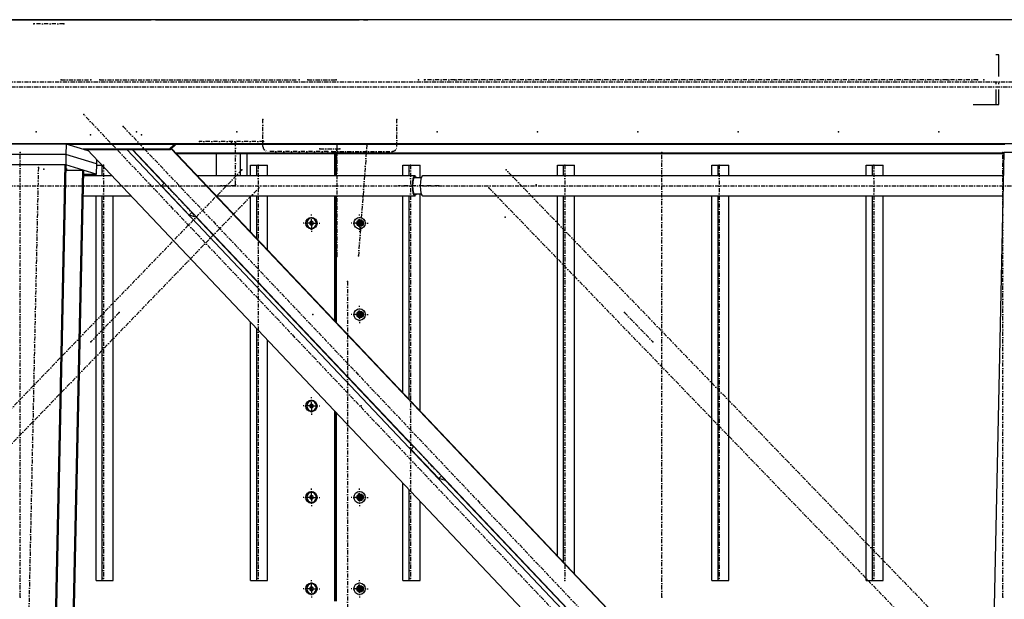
# Model space of a CAD drawing. Header units: millimetres. Extents: x 5305 to 84145, y 9066 to 76599.
# Tile 92 of 158: x 34247 to 36616, y 16907 to 18303. Entities that reach past the tile are written whole.
import ezdxf

# ---------------------------------------------------------------- set-up
doc = ezdxf.new("R2010")
doc.units = ezdxf.units.MM
doc.linetypes.add('STRICHPUNKT2', pattern=[18.5, 10, -4, 0.5, -4])
for name, color, linetype in [('01', 1, 'Continuous'), ('Kante-Höft', 7, 'Continuous'), ('Mitte-Höft', 1, 'Continuous')]:
    doc.layers.add(name, color=color, linetype=linetype)

# ---------------------------------------------------------------- blocks, each defined once
blk = doc.blocks.new('Stahlbau DS')
at = {"layer": 'Kante-Höft'}
for p, q in [((34824.1, 2600.3), (23683, 2600.3)), ((24588.9, 2600.3), (24878.4, 2600.3)), ((24878.4, 2600.3), (24661.6, 2600.3)), ((24726.7, 2600.3), (24878.4, 2600.3)), ((24878.4, 2600.3), (24737.2, 2600.3)), ((24878.4, 2600.3), (24747.7, 2600.3)), ((24878.4, 2600.3), (24950.5, 2600.3)), ((24951.1, 2600.3), (24950.5, 2600.3)), ((24951.1, 2600.3), (24950.5, 2600.3)), ((24951.1, 2600.3), (24950.5, 2600.3)), ((24950.5, 2600.3), (25016.2, 2600.3)), ((24951.1, 2600.3), (25016.2, 2600.3)), ((25026.7, 2600.3), (25016.2, 2600.3)), ((25026.7, 2600.3), (25016.2, 2600.3)), ((25037.2, 2600.3), (25026.7, 2600.3)), ((25026.7, 2600.3), (25037.2, 2600.3)), ((25037.2, 2600.3), (25517, 2600.3)), ((25227.5, 2600.3), (25517, 2600.3)), ((25527.5, 2600.3), (25238, 2600.3)), ((25248.4, 2600.3), (25517, 2600.3)), ((25527.5, 2600.3), (25517, 2600.3)), ((25527.5, 2600.3), (25537.9, 2600.3)), ((25527.5, 2600.3), (25537.9, 2600.3)), ((27141.6, 2600.3), (25537.9, 2600.3)), ((25606.1, 2600.3), (25537.9, 2600.3)), ((27141.6, 2600.3), (25606.1, 2600.3)), ((27055.4, 2515.8), (27048.3, 2515.8)), ((27055.4, 2463.3), (27055.4, 2515.8)), ((27048.3, 2448.3), (27048.3, 2445.4)), ((27055.4, 2445.4), (27055.4, 2448.3)), ((27048.3, 2432.6), (27048.3, 2395.8)), ((27055.4, 2395.8), (27055.4, 2432.6)), ((26993.7, 2395.8), (27048.3, 2395.8)), ((27048.3, 2395.8), (27055.4, 2395.8)), ((34817.7, 2301.3), (23676.6, 2301.3)), ((24811.8, 2300.9), (24638.1, 2300.9)), ((24811.8, 2300.9), (24811.3, 2275.9)), ((24864.9, 2284.3), (24811.8, 2300.9)), ((27069.9, 2300.1), (24814.1, 2300.1)), ((25071.9, 2300.1), (25060, 2288.2)), ((25062.6, 2287.4), (25075.3, 2300.1)), ((24811.3, 2275.9), (24637.5, 2275.9)), ((24811.3, 2275.9), (24637.5, 2275.9)), ((24811.3, 2275.9), (24810.7, 2251)), ((24884.4, 2253.2), (24811.3, 2275.9)), ((24884.4, 2253.2), (24811.3, 2275.9)), ((25060, 2288.2), (24852.6, 2288.2)), ((24855.2, 2287.4), (25062.6, 2287.4)), ((24862, 2287.4), (26907.8, 126.8)), ((24957.6, 2287.4), (26956.6, 176.1)), ((24970.5, 2287.4), (25047.2, 2206.3)), ((24971.2, 2287.4), (26963.6, 183.2)), ((24979.3, 2278.8), (24978.6, 2278.8)), ((24980.4, 2277.7), (24979.6, 2277.7)), ((25062.6, 2287.4), (25060, 2288.2)), ((25064.7, 2289.5), (27012.4, 232.5)), ((25065.4, 2290.2), (27013.1, 233.2)), ((27068.1, 2278.8), (25076.1, 2278.8)), ((27068.1, 2277.7), (25077.2, 2277.7)), ((25172.8, 2277.7), (25172.8, 2224.4)), ((25230.7, 2277.7), (25230.7, 2224.4)), ((25246.5, 2277.7), (25246.5, 2224.4)), ((25457.9, 2224.4), (25457.9, 2277.7)), ((25459.4, 2277.7), (25459.4, 2224.4)), ((25461.7, 2277.7), (25461.7, 2224.4)), ((26971.2, -2257.2), (27068.2, 2281.3)), ((27068.2, 2281.3), (27203.3, 2281.3)), ((24635.7, 2251.4), (24809.4, 2251.4)), ((24713.7, -2227.3), (24809.4, 2251.4)), ((24716.2, -2228.1), (24811.9, 2250.7)), ((24809.4, 2251.4), (24811.9, 2250.7)), ((24883.9, 2228.3), (24810.7, 2251)), ((24884.4, 2253.2), (24883.9, 2228.3)), ((24884.6, 2263.5), (24884.4, 2253.2)), ((24755.9, -2240.4), (24851.6, 2238.3)), ((24758.4, -2241.2), (24854.1, 2237.5)), ((24811.6, 2238.3), (24851.6, 2238.3)), ((24811.7, 2240.3), (24813.1, 2240.3)), ((24851.6, 2238.3), (24854.1, 2237.5)), ((24853.9, 2228.3), (24883.9, 2228.3)), ((24883.9, 2224.4), (24883.9, 2228.3)), ((24884.4, 2250.3), (24897.2, 2250.3)), ((24898.8, 2224.4), (24898.8, 2248.6)), ((25255.4, 2224.4), (25255.4, 2250.3)), ((25255.4, 2250.3), (25270.3, 2250.3)), ((25270.3, 2224.4), (25270.3, 2250.3)), ((25270.3, 2250.3), (25296.4, 2250.3)), ((25296.4, 2224.4), (25296.4, 2250.3)), ((25622.1, 2224.4), (25622.1, 2250.3)), ((25622.1, 2250.3), (25637, 2250.3)), ((25637, 2224.4), (25637, 2250.3)), ((25637, 2250.3), (25663.1, 2250.3)), ((25663.1, 2219.3), (25663.1, 2250.3)), ((25993.6, 2224.4), (25993.6, 2250.3)), ((25993.6, 2250.3), (26008.6, 2250.3)), ((26008.6, 2224.4), (26008.6, 2250.3)), ((26008.6, 2250.3), (26034.6, 2250.3)), ((26034.6, 2224.4), (26034.6, 2250.3)), ((26365.2, 2224.4), (26365.2, 2250.3)), ((26365.2, 2250.3), (26380.1, 2250.3)), ((26380.1, 2224.4), (26380.1, 2250.3)), ((26380.1, 2250.3), (26406.1, 2250.3)), ((26406.1, 2224.4), (26406.1, 2250.3)), ((26736.7, 2224.4), (26736.7, 2250.3)), ((26736.7, 2250.3), (26751.6, 2250.3)), ((26751.6, 2224.4), (26751.6, 2250.3)), ((26751.6, 2250.3), (26777.7, 2250.3)), ((26777.7, 2224.4), (26777.7, 2250.3)), ((24921.6, 2224.4), (24853.8, 2224.4)), ((25030.8, 2224.4), (25030.1, 2224.4)), ((25041.1, 2200.1), (25047.6, 2206.7)), ((25650.5, 2224.4), (25127.6, 2224.4)), ((25665.9, 2219.3), (25648.3, 2219.3)), ((27067, 2224.4), (25669.8, 2224.4)), ((25041.1, 2200.1), (25107.8, 2129.7)), ((25648.3, 2181.3), (25665.9, 2181.3)), ((25663.1, 1658.9), (25663.1, 2181.3)), ((24852.8, 2176.1), (24967.4, 2176.1)), ((24883.9, 1250.3), (24883.9, 2176.1)), ((24898.8, 1250.3), (24898.8, 2176.1)), ((24924.8, 1250.3), (24924.8, 2176.1)), ((25173.4, 2176.1), (25650.5, 2176.1)), ((25255.4, 2089.5), (25255.4, 2176.1)), ((25270.3, 2073.7), (25270.3, 2176.1)), ((25296.4, 2046.2), (25296.4, 2176.1)), ((25457.9, 1875.7), (25457.9, 2176.1)), ((25459.4, 2176.1), (25459.4, 1874)), ((25461.7, 2176.1), (25461.7, 1871.6)), ((25622.1, 1702.2), (25622.1, 2176.1)), ((25637, 1686.4), (25637, 2176.1)), ((25669.8, 2176.1), (27065.9, 2176.1)), ((25993.6, 1309.8), (25993.6, 2176.1)), ((26008.6, 1294), (26008.6, 2176.1)), ((26034.6, 1266.6), (26034.6, 2176.1)), ((26365.2, 1250.3), (26365.2, 2176.1)), ((26380.1, 1250.3), (26380.1, 2176.1)), ((26406.1, 1250.3), (26406.1, 2176.1)), ((26736.7, 1250.3), (26736.7, 2176.1)), ((26751.6, 1250.3), (26751.6, 2176.1)), ((26777.7, 1250.3), (26777.7, 2176.1)), ((25107.8, 2129.7), (25114.3, 2136.2)), ((25123.5, 2124.8), (25107.8, 2129.7)), ((25124.3, 2125.7), (25123.5, 2124.8)), ((25124, 2125.3), (25647.8, 1572)), ((25402, 2114.9), (25398.2, 2112.6)), ((25398.2, 2112.6), (25398.2, 2108)), ((25398.2, 2112.6), (25399.3, 2112.6)), ((25402.6, 2114.5), (25399.3, 2112.6)), ((25399.3, 2112.6), (25399.3, 2108)), ((25402.4, 2122.3), (25402, 2122.3)), ((25405.9, 2112.6), (25402, 2114.9)), ((25405.9, 2108), (25405.9, 2112.6)), ((25517.4, 2110.3), (25506.4, 2110.3)), ((25508.7, 2110.3), (25526.1, 2110.3)), ((25517.4, 2110.3), (25515.1, 2119.3)), ((25517.4, 2110.3), (25515.1, 2101.3)), ((25516.1, 2110.3), (25525.5, 2110.3)), ((25516.1, 2110.3), (25525.5, 2110.3)), ((25517.2, 2110.3), (25525.5, 2110.3)), ((25517.4, 2101.3), (25517.4, 2119.3)), ((25517.4, 2110.3), (25523.8, 2110.3)), ((25523.3, 2105.3), (25523.3, 2115.2)), ((25523.6, 2105.6), (25523.6, 2115)), ((25523.8, 2105.8), (25524.4, 2113.9)), ((25398.2, 2108), (25399.3, 2108)), ((25398.2, 2108), (25402, 2105.6)), ((25399.3, 2108), (25402.6, 2106)), ((25402, 2105.6), (25405.9, 2108)), ((25402, 2098.3), (25402.4, 2098.3)), ((25459.4, 2030.3), (25461.7, 2030.3)), ((25460.6, 2030.3), (25459.4, 2030.3)), ((25459.4, 2030.3), (25461.7, 2030.3)), ((25461.7, 2030.3), (25459.4, 2030.3)), ((25459.4, 2000.3), (25461.7, 2000.3)), ((25459.4, 2000.3), (25460.6, 2000.3)), ((25461.7, 2000.3), (25459.4, 2000.3)), ((25460.6, 2000.3), (25459.4, 2000.3)), ((25255.4, 1986.4), (25255.4, 1987.2)), ((25270.3, 1970.7), (25270.3, 1971.5)), ((25459.4, 1970.3), (25461.7, 1970.3)), ((25459.4, 1970.3), (25461.7, 1970.3)), ((25461.7, 1970.3), (25459.4, 1970.3)), ((25459.4, 1970.3), (25460.6, 1970.3)), ((25296.4, 1943.2), (25296.4, 1944)), ((25517.4, 1890.3), (25515.1, 1899.3)), ((25517.4, 1881.3), (25517.4, 1899.3)), ((25523.1, 1885.1), (25523.1, 1895.4)), ((25523.3, 1885.3), (25523.3, 1895.2)), ((25255.4, 1250.3), (25255.4, 1871.9)), ((25517.4, 1890.3), (25506.4, 1890.3)), ((25508.7, 1890.3), (25526.1, 1890.3)), ((25517.4, 1890.3), (25515.1, 1881.3)), ((25515.9, 1890.3), (25525.5, 1890.3)), ((25515.9, 1890.3), (25525.5, 1890.3)), ((25516.9, 1886.7), (25516.9, 1893.9)), ((25517.2, 1890.3), (25525.5, 1890.3)), ((25517.4, 1890.3), (25523.8, 1890.3)), ((25270.3, 1250.3), (25270.3, 1856.2)), ((25296.4, 1250.3), (25296.4, 1828.7)), ((25457.9, 1772.6), (25457.9, 1773.4)), ((25459.4, 1771.7), (25459.4, 1771)), ((25461.7, 1769.3), (25461.7, 1768.5)), ((25402.4, 1682.3), (25402, 1682.3)), ((25402, 1674.9), (25398.2, 1672.6)), ((25398.2, 1672.6), (25398.2, 1668)), ((25398.2, 1672.6), (25399.3, 1672.6)), ((25398.2, 1668), (25399.3, 1668)), ((25398.2, 1668), (25402, 1665.6)), ((25402.6, 1674.5), (25399.3, 1672.6)), ((25399.3, 1672.6), (25399.3, 1668)), ((25399.3, 1668), (25402.6, 1666)), ((25405.9, 1672.6), (25402, 1674.9)), ((25402, 1665.6), (25405.9, 1668)), ((25402, 1658.3), (25402.4, 1658.3)), ((25405.9, 1668), (25405.9, 1672.6)), ((25457.9, 1200.3), (25457.9, 1658.1)), ((25459.4, 1656.4), (25459.4, 1200.3)), ((25461.7, 1654), (25461.7, 1200.3)), ((25622.1, 1599.1), (25622.1, 1599.9)), ((25637, 1583.4), (25637, 1584.2)), ((25641.6, 1565.9), (25648.2, 1572.4)), ((25641.6, 1565.9), (25708.4, 1495.4)), ((25708.4, 1495.4), (25714.9, 1502)), ((25724.1, 1490.5), (25708.4, 1495.4)), ((25622.1, 1250.3), (25622.1, 1484.6)), ((25637, 1250.3), (25637, 1468.9)), ((25724.9, 1491.4), (25724.1, 1490.5)), ((25724.5, 1491), (26248.3, 937.8)), ((25402, 1454.9), (25398.2, 1452.6)), ((25398.2, 1452.6), (25398.2, 1448)), ((25398.2, 1452.6), (25399.3, 1452.6)), ((25398.2, 1448), (25399.3, 1448)), ((25398.2, 1448), (25402, 1445.6)), ((25402.6, 1454.5), (25399.3, 1452.6)), ((25399.3, 1452.6), (25399.3, 1448)), ((25399.3, 1448), (25402.6, 1446)), ((25402.4, 1462.3), (25402, 1462.3)), ((25405.9, 1452.6), (25402, 1454.9)), ((25402, 1445.6), (25405.9, 1448)), ((25405.9, 1448), (25405.9, 1452.6)), ((25517.4, 1450.3), (25506.4, 1450.3)), ((25508.7, 1450.3), (25526.1, 1450.3)), ((25517.4, 1450.3), (25515.1, 1459.3)), ((25517.4, 1450.3), (25515.1, 1441.3)), ((25515.9, 1450.3), (25525.5, 1450.3)), ((25515.9, 1450.3), (25525.5, 1450.3)), ((25516.9, 1446.7), (25516.9, 1453.9)), ((25517.2, 1450.3), (25525.5, 1450.3)), ((25517.4, 1441.3), (25517.4, 1459.3)), ((25517.4, 1450.3), (25523.8, 1450.3)), ((25523.1, 1445.1), (25523.1, 1455.4)), ((25523.3, 1445.3), (25523.3, 1455.2)), ((25402, 1438.3), (25402.4, 1438.3)), ((25663.1, 1250.3), (25663.1, 1441.4)), ((24883.9, 1250.3), (24898.8, 1250.3)), ((24898.8, 1250.3), (24924.8, 1250.3)), ((25255.4, 1250.3), (25270.3, 1250.3)), ((25270.3, 1250.3), (25296.4, 1250.3)), ((25402, 1234.9), (25398.2, 1232.6)), ((25398.2, 1232.6), (25398.2, 1228)), ((25398.2, 1232.6), (25399.3, 1232.6)), ((25402.6, 1234.5), (25399.3, 1232.6)), ((25399.3, 1232.6), (25399.3, 1228)), ((25402.4, 1242.3), (25402, 1242.3)), ((25405.9, 1232.6), (25402, 1234.9)), ((25405.9, 1228), (25405.9, 1232.6)), ((25517.4, 1230.3), (25515.1, 1239.3)), ((25516.9, 1226.7), (25516.9, 1233.9)), ((25517.4, 1221.3), (25517.4, 1239.3)), ((25523.1, 1225.1), (25523.1, 1235.4)), ((25523.3, 1225.3), (25523.3, 1235.2)), ((25622.1, 1250.3), (25637, 1250.3)), ((25637, 1250.3), (25663.1, 1250.3)), ((26365.2, 1250.3), (26380.1, 1250.3)), ((26380.1, 1250.3), (26406.1, 1250.3)), ((26736.7, 1250.3), (26751.6, 1250.3)), ((26751.6, 1250.3), (26777.7, 1250.3)), ((25398.2, 1228), (25399.3, 1228)), ((25398.2, 1228), (25402, 1225.6)), ((25399.3, 1228), (25402.6, 1226)), ((25402, 1225.6), (25405.9, 1228)), ((25402, 1218.3), (25402.4, 1218.3)), ((25517.4, 1230.3), (25506.4, 1230.3)), ((25508.7, 1230.3), (25526.1, 1230.3)), ((25517.4, 1230.3), (25515.1, 1221.3)), ((25515.9, 1230.3), (25525.5, 1230.3)), ((25515.9, 1230.3), (25525.5, 1230.3)), ((25517.2, 1230.3), (25525.5, 1230.3)), ((25517.4, 1230.3), (25523.8, 1230.3))]:
    blk.add_line(p, q, dxfattribs=at)
for centre, major_axis, ratio, start_param, end_param in [((25650.5, 2200.3), (0, -24.1), 0.262189, 3.141593, 6.283185), ((25650.5, 2200.3), (0, -20.9), 0.262189, 3.141593, 6.283185), ((25650.5, 2200.3), (0, -24.1), 0.262189, 2.476322, 3.141593), ((25650.5, 2200.3), (0, -20.9), 0.262189, 2.711893, 3.141593), ((25669.8, 2200.3), (0, -24.1), 0.262189, 3.141593, 6.283185), ((25650.5, 2200.3), (0, -24.1), 0.262189, 0, 0.665271), ((25650.5, 2200.3), (0, -20.9), 0.262189, 0, 0.4297), ((25402, 2110.3), (0, -12), 0.965016, 3.141593, 6.283185), ((25402, 2110.3), (0, -12), 0.965016, 0, 3.141593), ((25402.4, 2110.3), (0, -12), 0.965016, 0, 3.141593), ((25519.3, 2110.3), (0, -6.5), 0.965016, 3.141593, 6.283185), ((25522.4, 2110.3), (0, -6.5), 0.965016, 3.395094, 6.029684), ((25519.3, 2110.3), (0, -6.5), 0.965016, 0, 3.141593), ((25519.3, 1890.3), (0, -6.5), 0.965016, 3.141593, 6.283185), ((25522.2, 1890.3), (0, -6.5), 0.965016, 3.373562, 6.051216), ((25519.3, 1890.3), (0, -6.5), 0.965016, 0, 3.141593), ((25402, 1670.3), (0, -12), 0.965016, 3.141593, 6.283185), ((25402, 1670.3), (0, -12), 0.965016, 0, 3.141593), ((25402.4, 1670.3), (0, -12), 0.965016, 0, 3.141593), ((25402, 1450.3), (0, -12), 0.965016, 3.141593, 6.283185), ((25402, 1450.3), (0, -12), 0.965016, 0, 3.141593), ((25402.4, 1450.3), (0, -12), 0.965016, 0, 3.141593), ((25519.3, 1450.3), (0, -6.5), 0.965016, 3.141593, 6.283185), ((25522.2, 1450.3), (0, -6.5), 0.965016, 3.373562, 6.051216), ((25519.3, 1450.3), (0, -6.5), 0.965016, 0, 3.141593), ((25402, 1230.3), (0, -12), 0.965016, 3.141593, 6.283185), ((25402, 1230.3), (0, -12), 0.965016, 0, 3.141593), ((25402.4, 1230.3), (0, -12), 0.965016, 0, 3.141593), ((25519.3, 1230.3), (0, -6.5), 0.965016, 3.141593, 6.283185), ((25522.2, 1230.3), (0, -6.5), 0.965016, 3.373562, 6.051216), ((25519.3, 1230.3), (0, -6.5), 0.965016, 0, 3.141593)]:
    blk.add_ellipse(centre, major_axis=major_axis, ratio=ratio, start_param=start_param, end_param=end_param, dxfattribs=at)
for centre, major_axis in [((25401.9, 2110.3), (0, -14)), ((25517.7, 2110.3), (0, -14)), ((25519.3, 2110.3), (0, -8)), ((25517.7, 1890.3), (0, -14)), ((25519.3, 1890.3), (0, -8)), ((25401.9, 1670.3), (0, -14)), ((25401.9, 1450.3), (0, -14)), ((25517.7, 1450.3), (0, -14)), ((25519.3, 1450.3), (0, -8)), ((25401.9, 1230.3), (0, -14)), ((25517.7, 1230.3), (0, -14)), ((25519.3, 1230.3), (0, -8))]:
    blk.add_ellipse(centre, major_axis=major_axis, ratio=0.965016, dxfattribs=at)
for p in [(24733.7, 2590.3), (24805.8, 2590.3), (24800.1, 2455.3), (24871.4, 2455.3), (24892.4, 2455.3), (24892.4, 2455.3), (25372.2, 2455.3), (25372.2, 2455.3), (25393.2, 2455.3), (25461.4, 2455.3), (25659.5, 2455.8), (25674.2, 2455.8), (25747.1, 2455.8), (26931.6, 2455.8), (27004.5, 2455.8), (27019.2, 2455.8), (24854.3, 2371.8), (25285.3, 2360.3), (25607.6, 2360.3), (24739.7, 2330.3), (24739.7, 2330.3), (24870.2, 2323.3), (24948.9, 2343.2), (24981, 2330.3), (24981, 2330.3), (24993.1, 2323.3), (25222.2, 2330.3), (25222.2, 2330.3), (25704.7, 2330.3), (25946, 2330.3), (26187.2, 2330.3), (26428.5, 2330.3), (26669.7, 2330.3), (26911, 2330.3), (25132.5, 2307.3), (25209.7, 2304.3), (25218.9, 2304.3), (25286.9, 2307.3), (25462.9, 2300.3), (25535.2, 2298.6), (24701.2, 2280.3), (25422.3, 2289.3), (25441.6, 2283.3), (25451.2, 2283.3), (25470.5, 2289.3), (26245.2, 2280.3), (27065.4, 2280.3), (24744.9, 2244.5), (24757.8, 2240.5), (24901.9, 2250.3), (25234.1, 2238.5), (25273.4, 2250.3), (25640.1, 2250.3), (25870.4, 2238.5), (26011.7, 2250.3), (26383.2, 2250.3), (26754.7, 2250.3), (25218.9, 2203.3), (25052.4, 2201.2), (25184, 2200.3), (25218.6, 2200.3), (25275.6, 2195.6), (25611.9, 2200.3), (25650.5, 2200.3), (25669.8, 2200.3), (25708.4, 2200.3), (25828.9, 2195.6), (25942.7, 2202.9), (25119.1, 2130.8), (25405.6, 2110.3), (25405.6, 2110.3), (25517.7, 2110.3), (25521.4, 2110.3), (25867.6, 2125.1), (25462.9, 2030.3), (25515, 2031.9), (25488.9, 1970.3), (25488.9, 1970.3), (24939.2, 1895.3), (26155, 1895.3), (25405.6, 1890.3), (25405.6, 1890.3), (25521.4, 1890.3), (24871, 1824.6), (26223.3, 1824.6), (25405.6, 1670.3), (25405.6, 1670.3), (25521.4, 1670.3), (25653, 1566.9), (25719.7, 1496.5), (25405.6, 1450.3), (25405.6, 1450.3), (25521.4, 1450.3), (24901.9, 1250.3), (25273.4, 1250.3), (25640.1, 1250.3), (26011.7, 1250.3), (26383.2, 1250.3), (26754.7, 1250.3), (24701.2, 1210.3), (25405.6, 1230.3), (25405.6, 1230.3), (25521.4, 1230.3), (26245.2, 1210.3), (27065.4, 1210.3)]:
    blk.add_point(p, dxfattribs=at)
at = {"layer": 'Mitte-Höft', "linetype": 'STRICHPUNKT2'}
for p, q in [((24805.8, 2590.3), (24733.7, 2590.3)), ((24452.3, 2450.3), (29706.9, 2450.3)), ((24800.1, 2455.3), (24871.4, 2455.3)), ((24892.4, 2455.3), (25372.2, 2455.3)), ((25393.2, 2455.3), (25461.4, 2455.3)), ((27004.5, 2455.8), (25674.2, 2455.8)), ((23717.7, 2439), (34858.8, 2439)), ((27016.4, 88.4), (24854.3, 2371.8)), ((25285.3, 2295.3), (25285.3, 2360.3)), ((25607.6, 2295.3), (25607.6, 2360.3)), ((24948.9, 2343.2), (27050.9, 123.2)), ((25286.9, 2307.3), (25132.5, 2307.3)), ((25218.9, 2203.3), (25218.9, 2304.3)), ((25462.9, 2300.3), (25462.9, 2030.3)), ((25535.2, 2298.6), (25515, 2031.9)), ((24701.2, 1210.3), (24701.2, 2280.3)), ((25441.6, 2283.3), (25296.8, 2283.3)), ((25422.3, 2289.3), (25470.5, 2289.3)), ((25451.2, 2283.3), (25596, 2283.3)), ((26245.2, 1210.3), (26245.2, 2280.3)), ((27065.4, 1210.3), (27065.4, 2280.3)), ((25234.1, 2238.5), (23166.5, 96)), ((24744.9, 2244.5), (24649.2, -2234.3)), ((24811.7, 2241.3), (24814.6, 2241.3)), ((24901.9, 2250.3), (24901.9, 1250.3)), ((25273.4, 2250.3), (25273.4, 1250.3)), ((25640.1, 2250.3), (25640.1, 1250.3)), ((30148.9, -2195), (25870.4, 2238.5)), ((26011.7, 2250.3), (26011.7, 1250.3)), ((26383.2, 2250.3), (26383.2, 1250.3)), ((26754.7, 2250.3), (26754.7, 1250.3)), ((20844.8, 2200.3), (25650.5, 2200.3)), ((23208, 53), (25275.6, 2195.6)), ((25119.1, 2130.8), (25052.4, 2201.2)), ((25218.6, 2200.3), (25184, 2200.3)), ((25708.4, 2200.3), (25611.9, 2200.3)), ((25669.8, 2200.3), (30475.6, 2200.3)), ((25828.9, 2195.6), (30107.4, -2238)), ((25401.9, 2110.3), (25381.6, 2110.3)), ((25400.1, 2110.3), (25405.3, 2110.3)), ((25401.9, 2110.3), (25401.9, 2131.3)), ((25401.9, 2110.3), (25422.2, 2110.3)), ((25401.9, 2110.3), (25401.9, 2089.3)), ((25402.6, 2110.3), (25405.9, 2110.3)), ((25517.7, 2110.3), (25497.4, 2110.3)), ((25519.3, 2110.3), (25511.5, 2110.3)), ((25519.3, 2110.3), (25511.5, 2110.3)), ((25515.9, 2110.3), (25521.1, 2110.3)), ((25522.4, 2110.3), (25516.1, 2110.3)), ((25517.7, 2110.3), (25517.7, 2131.3)), ((25517.7, 2110.3), (25538, 2110.3)), ((25517.7, 2110.3), (25517.7, 2089.3)), ((25518.4, 2110.3), (25523.3, 2110.3)), ((25519.3, 2110.3), (25519.3, 2118.3)), ((25519.3, 2110.3), (25519.3, 2118.3)), ((25519.3, 2110.3), (25527, 2110.3)), ((25519.3, 2110.3), (25519.3, 2102.3)), ((25519.3, 2110.3), (25527, 2110.3)), ((25519.3, 2110.3), (25519.3, 2102.3)), ((25522.4, 2110.3), (25522.4, 2115.9)), ((25522.4, 2110.3), (25525.5, 2110.3)), ((25522.4, 2110.3), (25522.4, 2104.6)), ((25488.9, 1970.3), (25488.9, -1969.7)), ((24939.2, 1895.3), (24871, 1824.6)), ((25517.7, 1890.3), (25517.7, 1911.3)), ((25519.3, 1890.3), (25519.3, 1898.3)), ((25519.3, 1890.3), (25519.3, 1898.3)), ((25522.2, 1890.3), (25522.2, 1896)), ((26155, 1895.3), (26223.3, 1824.6)), ((25517.7, 1890.3), (25497.4, 1890.3)), ((25519.3, 1890.3), (25511.5, 1890.3)), ((25519.3, 1890.3), (25511.5, 1890.3)), ((25522.2, 1890.3), (25515.9, 1890.3)), ((25515.9, 1890.3), (25521.1, 1890.3)), ((25517.7, 1890.3), (25538, 1890.3)), ((25517.7, 1890.3), (25517.7, 1869.3)), ((25518.4, 1890.3), (25523, 1890.3)), ((25519.3, 1890.3), (25527, 1890.3)), ((25519.3, 1890.3), (25519.3, 1882.3)), ((25519.3, 1890.3), (25527, 1890.3)), ((25519.3, 1890.3), (25519.3, 1882.3)), ((25522.2, 1890.3), (25525.5, 1890.3)), ((25522.2, 1890.3), (25522.2, 1884.5)), ((25401.9, 1670.3), (25401.9, 1691.3)), ((25401.9, 1670.3), (25381.6, 1670.3)), ((25400.1, 1670.3), (25405.3, 1670.3)), ((25401.9, 1670.3), (25422.2, 1670.3)), ((25401.9, 1670.3), (25401.9, 1649.3)), ((25402.6, 1670.3), (25405.9, 1670.3)), ((25719.7, 1496.5), (25653, 1566.9)), ((25401.9, 1450.3), (25401.9, 1471.3)), ((25517.7, 1450.3), (25517.7, 1471.3)), ((25401.9, 1450.3), (25381.6, 1450.3)), ((25400.1, 1450.3), (25405.3, 1450.3)), ((25401.9, 1450.3), (25422.2, 1450.3)), ((25401.9, 1450.3), (25401.9, 1429.3)), ((25402.6, 1450.3), (25405.9, 1450.3)), ((25517.7, 1450.3), (25497.4, 1450.3)), ((25519.3, 1450.3), (25511.5, 1450.3)), ((25519.3, 1450.3), (25511.5, 1450.3)), ((25522.2, 1450.3), (25515.9, 1450.3)), ((25515.9, 1450.3), (25521.1, 1450.3)), ((25517.7, 1450.3), (25538, 1450.3)), ((25517.7, 1450.3), (25517.7, 1429.3)), ((25518.4, 1450.3), (25523, 1450.3)), ((25519.3, 1450.3), (25519.3, 1458.3)), ((25519.3, 1450.3), (25519.3, 1458.3)), ((25519.3, 1450.3), (25527, 1450.3)), ((25519.3, 1450.3), (25519.3, 1442.3)), ((25519.3, 1450.3), (25527, 1450.3)), ((25519.3, 1450.3), (25519.3, 1442.3)), ((25522.2, 1450.3), (25522.2, 1456)), ((25522.2, 1450.3), (25525.5, 1450.3)), ((25522.2, 1450.3), (25522.2, 1444.5)), ((25401.9, 1230.3), (25401.9, 1251.3)), ((25517.7, 1230.3), (25517.7, 1251.3)), ((25519.3, 1230.3), (25519.3, 1238.3)), ((25519.3, 1230.3), (25519.3, 1238.3)), ((25522.2, 1230.3), (25522.2, 1236)), ((25401.9, 1230.3), (25381.6, 1230.3)), ((25400.1, 1230.3), (25405.3, 1230.3)), ((25401.9, 1230.3), (25422.2, 1230.3)), ((25401.9, 1230.3), (25401.9, 1209.3)), ((25402.6, 1230.3), (25405.9, 1230.3)), ((25517.7, 1230.3), (25497.4, 1230.3)), ((25519.3, 1230.3), (25511.5, 1230.3)), ((25519.3, 1230.3), (25511.5, 1230.3)), ((25522.2, 1230.3), (25515.9, 1230.3)), ((25515.9, 1230.3), (25521.1, 1230.3)), ((25517.7, 1230.3), (25538, 1230.3)), ((25517.7, 1230.3), (25517.7, 1209.3)), ((25518.4, 1230.3), (25523, 1230.3)), ((25519.3, 1230.3), (25527, 1230.3)), ((25519.3, 1230.3), (25519.3, 1222.3)), ((25519.3, 1230.3), (25527, 1230.3)), ((25519.3, 1230.3), (25519.3, 1222.3)), ((25522.2, 1230.3), (25525.5, 1230.3)), ((25522.2, 1230.3), (25522.2, 1224.5))]:
    blk.add_line(p, q, dxfattribs=at)
for centre, start_param, end_param in [((25296.8, 2295.3), 4.712389, 6.283185), ((25596, 2295.3), 0, 1.570796)]:
    blk.add_ellipse(centre, major_axis=(0, -12), ratio=0.965016, start_param=start_param, end_param=end_param, dxfattribs=at)

msp = doc.modelspace()

# ---------------------------------------------------------------- block references
at = {"layer": '01'}
msp.add_blockref('Stahlbau DS', (9546.7, 15702.4), dxfattribs=at)

doc.saveas('drawing.dxf')
